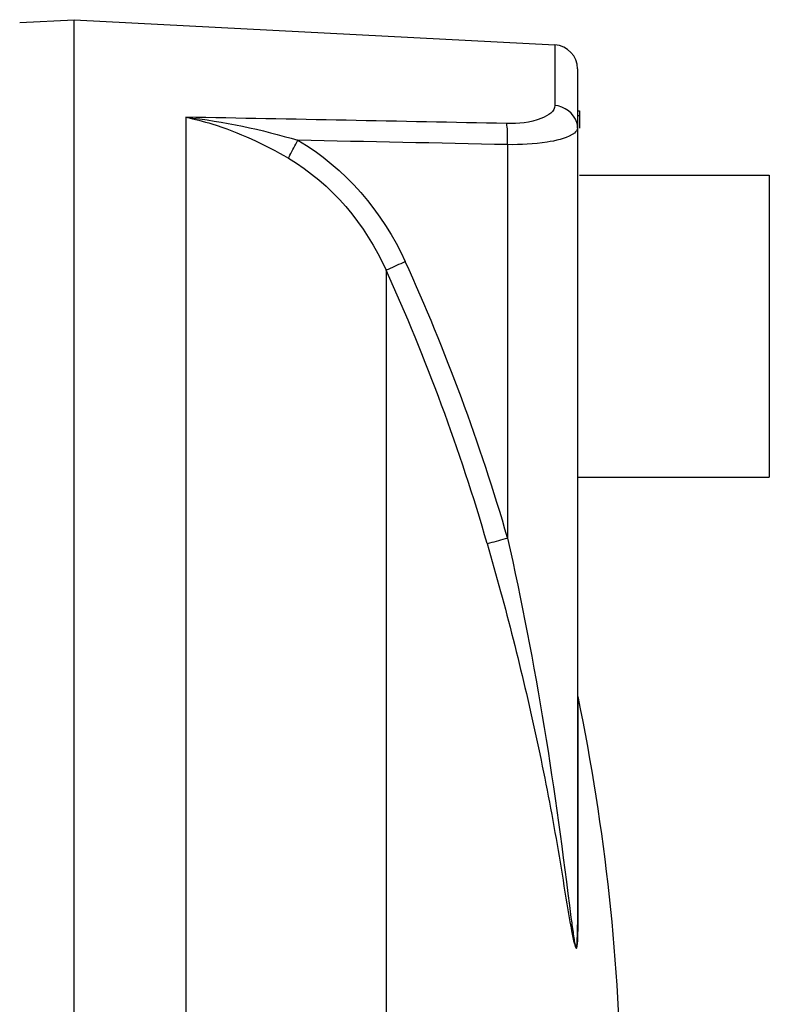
# Model space of a CAD drawing. Header units: millimetres. Extents: x 0 to 297, y 0 to 210.
# Tile 20 of 32: x 140 to 155, y 157 to 178. Entities that reach past the tile are written whole.
import ezdxf

# ---------------------------------------------------------------- set-up
doc = ezdxf.new("R2010")
doc.units = ezdxf.units.MM
doc.header["$LTSCALE"] = 16.335
doc.layers.get('0').update_dxf_attribs({"linetype": 'CONTINUOUS'})
doc.layers.add('08_SURFACES', color=7, linetype='CONTINUOUS')
doc.layers.add('AXES_REF', color=7, linetype='CONTINUOUS')

msp = doc.modelspace()

# ---------------------------------------------------------------- linework, layer by layer
at = {"color": 7, "linetype": 'Continuous'}
for p, q in [((139.735, 177.558), (140.872, 177.618)), ((140.872, 177.618), (150.898, 177.092)), ((140.872, 131.836), (140.872, 177.618)), ((151.372, 176.593), (151.372, 158.748)), ((151.372, 175.718), (151.412, 175.718)), ((151.412, 175.718), (151.412, 175.359))]:
    msp.add_line(p, q, dxfattribs=at)
at = {"color": 9, "linetype": 'Continuous'}
for p, q in [((150.898, 177.092), (150.898, 175.83)), ((143.199, 175.584), (143.199, 132.013)), ((151.372, 175.618), (151.412, 175.618)), ((149.912, 175.013), (149.912, 166.813)), ((151.382, 158.702), (151.382, 163.508))]:
    msp.add_line(p, q, dxfattribs=at)
msp.add_lwpolyline([(151.382, 158.702), (151.38, 158.707), (151.378, 158.712), (151.377, 158.717), (151.375, 158.723), (151.374, 158.728), (151.373, 158.733), (151.373, 158.738), (151.372, 158.743), (151.372, 158.748)], dxfattribs=at)
at = {"color": 7, "linetype": 'Continuous'}
msp.add_arc((150.872, 176.593), 0.5, 0, 87, dxfattribs=at)
at = {"color": 9, "linetype": 'Continuous'}
for centre, radius in [((109.15, 155.002), 42.439), ((109.184, 155.019), 41.961)]:
    msp.add_arc(centre, radius, 16.1595, 24.4663, dxfattribs=at)
for points, knots in [([(150.898, 175.83), (150.898, 175.704), (150.484, 175.462), (150.141, 175.448), (149.894, 175.454)], [0, 0, 0, 0, 0.338359, 1, 1, 1, 1]), ([(143.199, 175.584), (143.383, 175.547), (144.132, 175.354), (144.84, 175.023), (145.343, 174.729)], [0, 0, 0, 0, 0.244546, 1, 1, 1, 1]), ([(149.912, 175.013), (149.912, 175.06), (149.912, 175.206), (149.913, 175.355), (149.894, 175.454)], [0, 0, 0, 0, 0.315006, 1, 1, 1, 1]), ([(151.372, 175.359), (151.372, 175.318), (151.326, 175.264), (151.277, 175.232), (151.26, 175.222)], [0, 0, 0, 0, 0.672409, 1, 1, 1, 1]), ([(145.343, 174.729), (145.352, 174.75), (145.413, 174.877), (145.482, 175.001), (145.54, 175.103)], [0, 0, 0, 0, 0.163359, 1, 1, 1, 1]), ([(151.26, 175.222), (151.102, 175.13), (150.64, 175.037), (150.187, 175.009), (149.912, 175.013)], [0, 0, 0, 0, 0.398951, 1, 1, 1, 1]), ([(147.377, 172.397), (147.395, 172.405), (147.528, 172.465), (147.662, 172.525), (147.778, 172.578)], [0, 0, 0, 0, 0.130533, 1, 1, 1, 1]), ([(149.487, 166.697), (149.506, 166.701), (149.648, 166.738), (149.789, 166.777), (149.912, 166.813)], [0, 0, 0, 0, 0.130961, 1, 1, 1, 1]), ([(149.487, 166.697), (149.871, 165.373), (150.379, 163.371), (150.913, 160.689), (151.12, 159.349), (151.236, 158.688)], [0, 0, 0, 0, 0.504256, 0.754524, 1, 1, 1, 1]), ([(149.912, 166.813), (150.201, 165.502), (150.719, 162.878), (151.066, 160.226), (151.235, 158.905)], [0, 0, 0, 0, 0.50198, 1, 1, 1, 1]), ([(151.235, 158.905), (151.249, 158.802), (151.265, 158.652), (151.304, 158.446), (151.304, 158.361), (151.347, 158.277), (151.361, 158.342), (151.363, 158.385), (151.373, 158.534), (151.372, 158.65), (151.372, 158.748)], [0, 0, 0, 0, 0.289186, 0.428032, 0.549631, 0.576949, 0.608227, 0.666713, 0.728782, 1, 1, 1, 1]), ([(151.236, 158.688), (151.261, 158.541), (151.375, 157.963), (151.382, 158.552), (151.382, 158.702)], [0, 0, 0, 0, 0.499253, 1, 1, 1, 1])]:
    msp.add_open_spline(points, degree=3, knots=knots, dxfattribs=at)
for points in [[(151.356, 175.477), (151.305, 175.663), (151.091, 175.82), (150.898, 175.83)], [(149.894, 175.454), (147.662, 175.499), (145.43, 175.543), (143.199, 175.584)], [(143.199, 175.584), (143.991, 175.499), (144.777, 175.33), (145.54, 175.103)], [(151.372, 175.359), (151.372, 175.398), (151.367, 175.438), (151.356, 175.477)], [(145.54, 175.103), (146.514, 174.54), (147.312, 173.601), (147.778, 172.578)], [(149.912, 175.013), (148.455, 175.044), (146.997, 175.074), (145.54, 175.103)], [(145.343, 174.729), (146.234, 174.208), (146.957, 173.339), (147.377, 172.397)]]:
    msp.add_open_spline(points, degree=3, dxfattribs=at)
at = {"layer": '08_SURFACES', "color": 9, "linetype": 'Continuous'}
msp.add_line((147.377, 172.397), (147.377, 154.718), dxfattribs=at)
at = {"layer": '08_SURFACES', "color": 7, "linetype": 'Continuous'}
msp.add_arc((108.392, 154.618), 43.9, 0.6526, 11.684, dxfattribs=at)
at = {"layer": 'AXES_REF', "color": 7, "linetype": 'Continuous'}
for p, q in [((151.412, 174.378), (155.372, 174.378)), ((155.372, 174.378), (155.372, 168.078)), ((151.372, 168.078), (155.372, 168.078))]:
    msp.add_line(p, q, dxfattribs=at)

doc.saveas('drawing.dxf')
